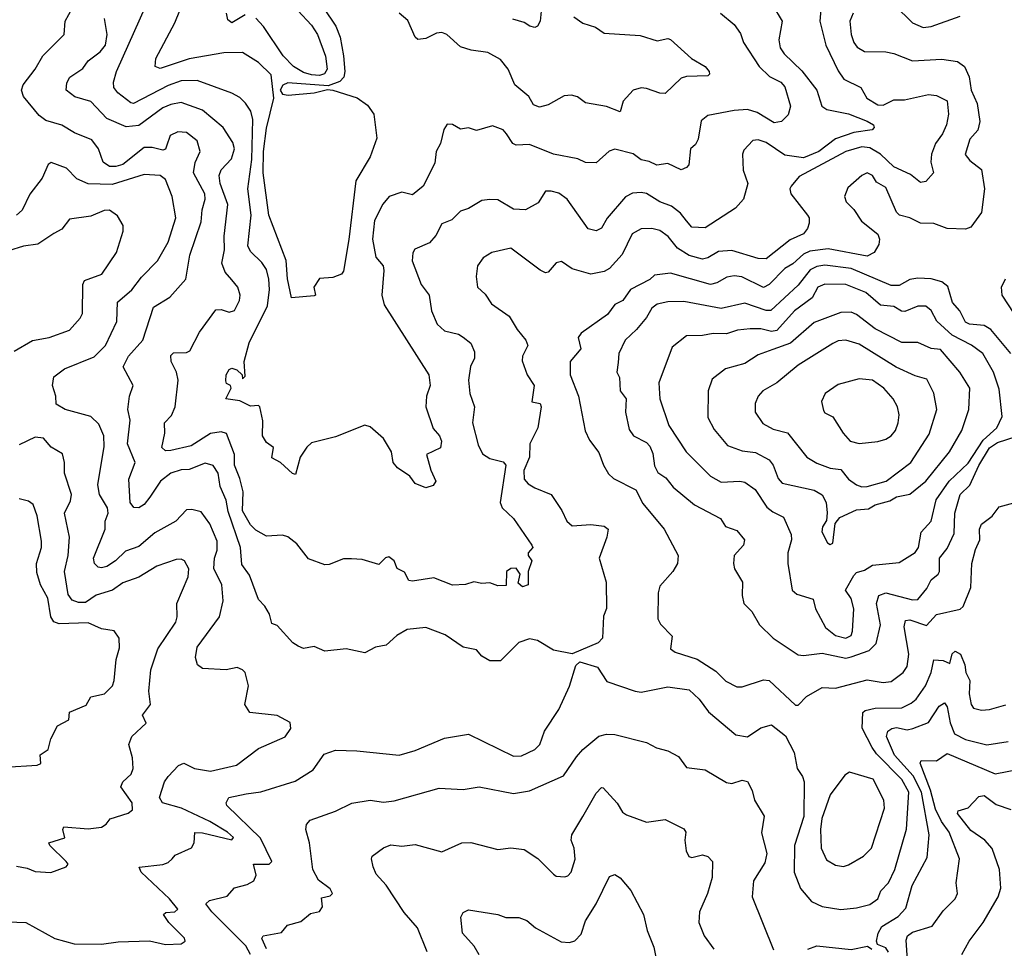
# Model space of a CAD drawing. Extents: x 1995148 to 2088947, y 769131 to 906009.
# Tile 222 of 256: x 2008977 to 2012680, y 831208 to 834700. Entities that reach past the tile are written whole.
import ezdxf

# ---------------------------------------------------------------- set-up
doc = ezdxf.new("R2010")
doc.units = 0

msp = doc.modelspace()

# ---------------------------------------------------------------- linework, layer by layer
at = {"layer": '0CON05XD'}
for points in [[(2011990.7, 834739.3), (2011986.2, 834695), (2012008.9, 834605), (2012055, 834508), (2012076.6, 834476.6), (2012141.2, 834445), (2012163.8, 834405), (2012205, 834380.5), (2012225, 834378.9), (2012265, 834398.9), (2012305, 834398.9), (2012395, 834418.5), (2012425.3, 834415.3), (2012465, 834395.8), (2012470.4, 834345), (2012462.7, 834305), (2012448.5, 834271.5), (2012421.4, 834235), (2012407.1, 834195), (2012404.3, 834165), (2012414, 834125), (2012385, 834092), (2012365, 834088), (2012327.8, 834117.8), (2012265, 834147.5), (2012214.4, 834195), (2012175, 834218.8), (2012145, 834222.5), (2012084.2, 834205), (2011909.3, 834110.7), (2011878.8, 834075), (2011873.8, 834065), (2011877.5, 834045), (2011940, 833965), (2011946.2, 833955), (2011946.2, 833935), (2011940, 833915), (2011924.6, 833895.4), (2011875, 833872.5), (2011845, 833848.6), (2011785, 833800.6), (2011755, 833801.8), (2011655, 833832.9), (2011605, 833828.2), (2011565, 833804.4), (2011545, 833799.5), (2011495, 833813.5), (2011450.8, 833840.8), (2011415.8, 833885), (2011385, 833908.1), (2011355, 833915.8), (2011315, 833914), (2011281.2, 833895), (2011242.6, 833817.4), (2011195, 833764.3), (2011175, 833752.9), (2011125, 833744), (2011055, 833764), (2011015, 833791.2), (2010995, 833786.7), (2010965, 833751.2), (2010955, 833748.8), (2010935, 833758), (2010825, 833840.8), (2010752.5, 833825), (2010720, 833805), (2010698.8, 833775), (2010693.8, 833735), (2010698.8, 833695), (2010727.9, 833667.9), (2010751.9, 833631.9), (2010818.6, 833585), (2010848.1, 833535), (2010880.8, 833495), (2010888, 833475), (2010868, 833435), (2010867.5, 833417.5), (2010886, 833365), (2010912, 833325), (2010903, 833263), (2010935, 833257.5), (2010938, 833245), (2010925.4, 833165), (2010895.9, 833105), (2010894.1, 833055.9), (2010872.9, 833005), (2010875, 832972.5), (2010890, 832955), (2010915, 832940), (2010975.5, 832915.5), (2011016, 832855), (2011034.4, 832815), (2011055, 832797.1), (2011125, 832801.9), (2011175.6, 832795.6), (2011190, 832785), (2011185.6, 832755), (2011156, 832675), (2011182.5, 832585), (2011183.9, 832486.1), (2011173, 832457), (2011168.8, 832375), (2011152.9, 832357.1), (2011055, 832315.8), (2010985, 832330), (2010925, 832365.8), (2010895, 832372), (2010855, 832358.8), (2010785, 832290), (2010745, 832288.8), (2010715, 832307.5), (2010695, 832331.2), (2010645, 832341.2), (2010577.4, 832387.4), (2010505, 832414.2), (2010435, 832407.1), (2010396.2, 832385), (2010355, 832348), (2010315, 832341.4), (2010275, 832320), (2010205, 832334), (2010125, 832326.2), (2010085, 832343.3), (2010045, 832336.2), (2010024.3, 832344.3), (2010005, 832356.7), (2009945, 832422.5), (2009925, 832430), (2009916.2, 832465), (2009898.8, 832495), (2009875, 832520), (2009842, 832612), (2009812.1, 832652.1), (2009808, 832715), (2009760.9, 832850.9), (2009753.8, 832893.8), (2009730.5, 832945), (2009723.5, 832995), (2009705, 833024.2), (2009675, 833033.1), (2009615, 833008.5), (2009585, 833007.5), (2009545, 832994.6), (2009506.2, 832965), (2009467.1, 832905), (2009445, 832877.8), (2009425, 832864.3), (2009406, 832866), (2009393.1, 832885), (2009388, 832972), (2009411.8, 833035), (2009383.1, 833105), (2009392.5, 833195), (2009383.8, 833235), (2009390, 833285), (2009403.3, 833325), (2009366, 833395), (2009386.7, 833435), (2009440, 833495), (2009480.9, 833619.1), (2009542.4, 833657.6), (2009602.5, 833725), (2009617.5, 833815), (2009659.1, 833940.9), (2009662.9, 833985), (2009674.3, 834025), (2009672.9, 834045), (2009631.1, 834125), (2009637.1, 834162.9), (2009655.7, 834205), (2009644.2, 834245), (2009605, 834275.6), (2009571.9, 834278.1), (2009543.3, 834265), (2009529.2, 834225), (2009525, 834213.3), (2009515, 834209.2), (2009475, 834219.7), (2009445, 834219.3), (2009365, 834156.5), (2009338.1, 834148.1), (2009315, 834148.9), (2009290.5, 834165), (2009273.8, 834215), (2009248.6, 834248.6), (2009183.3, 834275), (2009135, 834303.8), (2009075, 834320.8), (2009050.2, 834340.2), (2008991.3, 834411.3), (2008984.2, 834435), (2008990, 834455), (2009035, 834513.8), (2009064.2, 834565), (2009143.8, 834645), (2009148.6, 834695), (2009175.5, 834745)], [(2011808.1, 834755), (2011844.4, 834695), (2011832.7, 834625), (2011836.9, 834595), (2011852.5, 834572.5), (2011918.5, 834508.5), (2011975, 834435.7), (2011994.4, 834375), (2012013.3, 834363.3), (2012095, 834346.8), (2012165, 834319.4), (2012188, 834305), (2012191.2, 834295), (2012184, 834286), (2012114.1, 834275.9), (2012045, 834251.9), (2011982.5, 834205), (2011925, 834180.5), (2011855, 834190.4), (2011785, 834238.1), (2011755, 834248.1), (2011734.4, 834245.6), (2011700.6, 834209.4), (2011695.7, 834194.3), (2011697.8, 834135), (2011715.9, 834084.1), (2011700, 834025), (2011668.8, 833991.2), (2011555, 833918), (2011505, 833920.8), (2011484.6, 833944.6), (2011462.6, 833972.6), (2011428.7, 833998.7), (2011385, 834015.4), (2011335, 834047.3), (2011315, 834050.9), (2011282.2, 834047.8), (2011255.4, 834034.6), (2011186.4, 833953.6), (2011165, 833916.2), (2011145, 833906.2), (2011115, 833913.8), (2011035.8, 834025), (2011005, 834048), (2010975.8, 834055.8), (2010954.3, 834055.7), (2010927.7, 834012.3), (2010880, 833985), (2010835, 833987.5), (2010775, 834022.9), (2010745, 834024.4), (2010715, 834020), (2010665, 833990), (2010635, 833980), (2010602.3, 833947.7), (2010565, 833933.3), (2010541.7, 833888.3), (2010518.3, 833861.7), (2010463, 833837), (2010455.8, 833824.2), (2010453.2, 833793.2), (2010487.5, 833705), (2010516.7, 833665), (2010526, 833605), (2010547.1, 833555), (2010575, 833530), (2010627.3, 833517.3), (2010645, 833506.2), (2010674.1, 833484.1), (2010688, 833452), (2010687.7, 833427.7), (2010673.2, 833396.8), (2010665.6, 833345), (2010670, 833295), (2010688.1, 833245), (2010680, 833185), (2010701.8, 833101.8), (2010718.3, 833068.3), (2010745, 833050), (2010795, 833037.5), (2010805.5, 833025.5), (2010784, 832885), (2010792, 832865), (2010833.8, 832825), (2010903.3, 832725), (2010906.7, 832715), (2010890, 832695), (2010890, 832685), (2010903.3, 832665), (2010890, 832625), (2010890, 832575), (2010868.3, 832568.3), (2010851.7, 832581.7), (2010860, 832615), (2010845, 832637.5), (2010823.8, 832636.2), (2010807.5, 832625), (2010807, 832573), (2010775, 832571.2), (2010745, 832582.5), (2010715, 832580), (2010685, 832586.7), (2010653.3, 832576.7), (2010605, 832574), (2010535, 832602), (2010455, 832588.8), (2010441.2, 832591.2), (2010425, 832622.5), (2010397, 832637), (2010385.8, 832665.8), (2010365, 832680), (2010352.7, 832677.3), (2010328.3, 832651.7), (2010265, 832670), (2010225, 832673.3), (2010195, 832673.3), (2010141.7, 832651.7), (2010125, 832650), (2010063.4, 832673.4), (2010019.8, 832729.8), (2009985, 832755.8), (2009965, 832762.5), (2009905, 832758), (2009865, 832780.8), (2009845, 832801.4), (2009815, 832853.8), (2009817.4, 832925), (2009805.7, 832975.7), (2009785.6, 833025), (2009784.4, 833065), (2009755, 833144.2), (2009735, 833150), (2009695, 833144.4), (2009622, 833098), (2009545, 833080), (2009525, 833078.8), (2009511.2, 833091.2), (2009522.7, 833145), (2009522.2, 833185), (2009547.8, 833212.2), (2009561.9, 833245), (2009573.3, 833345), (2009566.4, 833375), (2009546.7, 833415), (2009545, 833437.5), (2009555, 833447.1), (2009605, 833448.6), (2009617.5, 833455), (2009654, 833525), (2009715, 833608.8), (2009735, 833611.2), (2009765, 833600), (2009785, 833606.7), (2009803.8, 833645), (2009806, 833665), (2009798, 833695), (2009775, 833722), (2009750.4, 833750.4), (2009737.5, 833785), (2009747.3, 833835), (2009746.4, 833886.4), (2009759.6, 834005), (2009731.3, 834085), (2009726.9, 834115), (2009734.7, 834135.3), (2009773.3, 834176.7), (2009785.5, 834215), (2009779.1, 834239.1), (2009741.9, 834295), (2009665, 834360.6), (2009585, 834388.5), (2009545, 834381.8), (2009515, 834368.9), (2009425, 834303.1), (2009377.3, 834297.3), (2009305, 834328.9), (2009245, 834393.3), (2009185, 834410.6), (2009152, 834435), (2009155, 834462.5), (2009165.5, 834484.5), (2009215, 834516.7), (2009234.6, 834545.4), (2009280.2, 834579.8), (2009300, 834605), (2009306.5, 834645), (2009295.7, 834705)], [(2011613.3, 834725), (2011665, 834682.5), (2011688.6, 834648.6), (2011699.2, 834615), (2011758.1, 834525), (2011797.1, 834487.1), (2011840, 834465), (2011855, 834448), (2011876, 834375), (2011867, 834343), (2011842.7, 834317.3), (2011815, 834313.1), (2011750.9, 834350.9), (2011715, 834362.2), (2011665, 834359.4), (2011565, 834340), (2011540.5, 834319.5), (2011528.7, 834251.3), (2011518.6, 834231.4), (2011500, 834215), (2011494, 834155), (2011485, 834144), (2011465, 834136), (2011415, 834160), (2011373, 834153), (2011345, 834167.5), (2011315, 834173.8), (2011285, 834196.2), (2011215, 834213.8), (2011194.2, 834205.8), (2011145, 834162.5), (2011105, 834164), (2011077, 834177), (2010985, 834194.4), (2010895, 834230.6), (2010845, 834228), (2010832, 834235), (2010808.3, 834271.7), (2010795, 834286), (2010755, 834301.2), (2010695, 834284), (2010665, 834293.8), (2010635, 834288.8), (2010605, 834306.7), (2010585, 834307.5), (2010572.3, 834287.7), (2010560, 834235), (2010543.8, 834205), (2010538.8, 834161.2), (2010494.2, 834075), (2010455, 834042), (2010415, 834052), (2010366.7, 834035), (2010343, 834007), (2010311.1, 833945), (2010304.4, 833875), (2010317, 833807), (2010343.8, 833775), (2010347.3, 833757.3), (2010339.1, 833665), (2010347.9, 833627.9), (2010515.7, 833365), (2010520.8, 833325), (2010507.5, 833285), (2010504.5, 833244.5), (2010532.8, 833162.8), (2010555.8, 833135), (2010564, 833115), (2010559.5, 833090.5), (2010507.5, 833065), (2010524, 833006), (2010542, 832965), (2010531.7, 832948.3), (2010505, 832940), (2010465, 832956.7), (2010443.9, 832983.9), (2010397.5, 833015), (2010381.2, 833035), (2010376, 833075), (2010345.4, 833125.4), (2010295, 833169.2), (2010275, 833175.8), (2010165, 833132), (2010075, 833108.8), (2010057, 833093), (2010032, 833055), (2010015, 832990), (2010003.6, 832993.6), (2009957.5, 833035), (2009925, 833052.5), (2009931.7, 833091.7), (2009905, 833110), (2009890.8, 833135), (2009891.7, 833191.7), (2009880, 833245), (2009875, 833250), (2009845, 833246.7), (2009805, 833267.5), (2009752.5, 833275), (2009772.5, 833315), (2009770, 833325), (2009755, 833332.5), (2009752, 833342), (2009754.3, 833365), (2009764.4, 833385.6), (2009775, 833390), (2009794.3, 833384.3), (2009813.3, 833365), (2009815, 833350), (2009825, 833360), (2009820.8, 833415), (2009840, 833485), (2009909.5, 833625), (2009916.3, 833686.3), (2009914.6, 833725), (2009905, 833760.8), (2009887.7, 833787.7), (2009845, 833828.8), (2009835, 833850), (2009847.3, 833965), (2009835.6, 834065), (2009850.3, 834175), (2009854.5, 834324.5), (2009846.5, 834356.5), (2009826.5, 834386.5), (2009805, 834407.5), (2009774.5, 834424.5), (2009645, 834471.5), (2009585, 834471.1), (2009535, 834453.4), (2009405, 834385.7), (2009395, 834387.5), (2009345.8, 834425), (2009331.4, 834445), (2009330, 834465), (2009341.8, 834505), (2009452.5, 834755)], [(2010120, 834745), (2010166.4, 834676.4), (2010182.2, 834635), (2010194.6, 834564.6), (2010200, 834505), (2010196.2, 834483.8), (2010181.5, 834468.5), (2010137.7, 834452.3), (2009985, 834462.9), (2009966.2, 834453.8), (2009957.1, 834435), (2009965, 834420.8), (2009986.4, 834416.4), (2010085, 834425.6), (2010135, 834438), (2010155, 834436), (2010246.5, 834406.5), (2010285, 834379.4), (2010309.5, 834345), (2010320.6, 834255), (2010295.5, 834185), (2010241.1, 834095), (2010215, 833873.3), (2010194.5, 833755), (2010186.9, 833743.1), (2010155, 833730.9), (2010105, 833727.5), (2010083.3, 833695), (2010090, 833665), (2010085, 833662.5), (2010000, 833655), (2009984.6, 833725.4), (2009979.5, 833795), (2009914.1, 833965), (2009893.4, 834125), (2009893.8, 834205), (2009905, 834292.5), (2009932.9, 834405), (2009923.5, 834493.5), (2009875, 834540), (2009815, 834576.9), (2009745, 834575.4), (2009615, 834552.9), (2009505, 834517.5), (2009486.7, 834525), (2009489.2, 834555), (2009561.1, 834688.9), (2009579.2, 834735)], [(2010940, 834745), (2010934.3, 834695), (2010924.1, 834675.9), (2010915, 834671.2), (2010895.9, 834675.9), (2010875, 834690), (2010832.3, 834702.3)], [(2012266.9, 834755), (2012335, 834688.1), (2012375, 834671.4)], [(2009825, 834719.1), (2009775, 834689.2), (2009759.4, 834699.4), (2009755.5, 834725)], [(2010022.9, 834735), (2010075, 834680), (2010097.2, 834645), (2010127.2, 834562.8), (2010133.1, 834515), (2010123.6, 834496.4), (2010105, 834490.9), (2010075, 834492.5), (2010045, 834502.4), (2010006.7, 834525), (2009968.5, 834565), (2009894.6, 834675), (2009865, 834706.2)], [(2011061.2, 834711.2), (2011095, 834687.1), (2011142.7, 834672.7), (2011175, 834650), (2011310.9, 834640.9), (2011375, 834621.2), (2011415, 834630), (2011425, 834626.2), (2011503.8, 834555), (2011555, 834523.8), (2011570, 834505), (2011571.2, 834495), (2011565, 834488.8), (2011485, 834486.7), (2011465, 834480.6), (2011405, 834423.3), (2011385, 834423.8), (2011335, 834442), (2011315, 834443.8), (2011285, 834436), (2011246.4, 834393.6), (2011235.8, 834354.2), (2011184.2, 834374.2), (2011105, 834387.5), (2011075, 834410.6), (2011053, 834417), (2011025, 834414.2), (2010965, 834380), (2010931.7, 834371.7), (2010910, 834380), (2010891.9, 834411.9), (2010839.2, 834455), (2010814.3, 834515), (2010785, 834550.8), (2010737.4, 834577.4), (2010675.8, 834585.8), (2010635, 834598.8), (2010583.3, 834645), (2010565, 834652), (2010545, 834650), (2010505, 834630), (2010475, 834626), (2010464.4, 834634.4), (2010437.2, 834697.2), (2010403.8, 834725)], [(2012111.4, 834725), (2012100, 834695), (2012104.2, 834645), (2012114.2, 834615), (2012127.3, 834597.3), (2012155, 834581.2), (2012235, 834579.2), (2012265, 834572.9), (2012335, 834545.6), (2012445, 834552.5), (2012505, 834543.3), (2012530.8, 834525), (2012548.9, 834485), (2012555.7, 834435), (2012578.6, 834385), (2012587.9, 834317.9), (2012581.4, 834285), (2012550.7, 834250.7), (2012533.6, 834193.6), (2012550.6, 834170.6), (2012595, 834137.5), (2012606.2, 834065), (2012594.1, 833975.9), (2012555, 833920), (2012535, 833913.3), (2012465.7, 833915.7), (2012415, 833934.2), (2012365, 833935.8), (2012325.5, 833955.5), (2012285.8, 833965.8), (2012275, 833976.2), (2012235, 834069.4), (2012200, 834090), (2012184.2, 834115), (2012165, 834124.3), (2012144, 834115), (2012092.3, 834067.7), (2012078.8, 834035), (2012086.2, 834015), (2012115, 833986.2), (2012143, 833943), (2012204.2, 833894.2), (2012211.2, 833875), (2012208.8, 833855), (2012191.2, 833825), (2012165, 833811.4), (2012018.5, 833838.5), (2011949.6, 833830.4), (2011925, 833818.5), (2011885, 833782.5), (2011855, 833764.6), (2011795.8, 833704.2), (2011775, 833693.6), (2011693.1, 833733.1)], [(2012375, 834671.4), (2012405, 834674.4), (2012515, 834713.1)], [(2008865, 831310.8), (2009000, 831305), (2009108.8, 831245), (2009182.5, 831225), (2009285, 831224), (2009347.7, 831232.3), (2009465, 831236), (2009525, 831223), (2009585, 831224.8), (2009599.1, 831235), (2009596.6, 831246.6), (2009538.6, 831305), (2009517.5, 831335), (2009527, 831343), (2009560, 831345), (2009572.5, 831355), (2009540, 831395), (2009434.3, 831495), (2009427, 831513), (2009515, 831524), (2009535, 831531.2), (2009550, 831545), (2009561.7, 831558.3), (2009623.9, 831586.1), (2009633.8, 831605), (2009636.1, 831643.9), (2009665, 831642.7), (2009775, 831616.7), (2009781.2, 831625), (2009759.2, 831645), (2009692.5, 831685), (2009585.9, 831735.9), (2009514.3, 831755), (2009502.9, 831775), (2009521.4, 831835), (2009535.8, 831855), (2009574.5, 831895.5), (2009595, 831904.2), (2009635, 831884.3), (2009695, 831874.4), (2009792.9, 831897.1), (2009875, 831960), (2009975, 832003.3), (2009997.5, 832035), (2009995, 832057.5), (2009945, 832083.3), (2009843.3, 832095), (2009823.3, 832125), (2009837.5, 832195), (2009825.7, 832245), (2009815, 832256.2), (2009795, 832263.8), (2009754.1, 832255.9), (2009665, 832261.2), (2009646.2, 832275), (2009638, 832302), (2009645, 832341.2), (2009729.1, 832455), (2009741.9, 832515), (2009737.1, 832575), (2009706.9, 832636.9), (2009710, 832675), (2009720, 832705), (2009719.8, 832739.8), (2009692.5, 832805), (2009659.7, 832849.7), (2009625, 832858.8), (2009605, 832856.7), (2009563.8, 832815), (2009485, 832771.1), (2009425, 832719.4), (2009375, 832702.1), (2009336.9, 832665), (2009305, 832643.6), (2009285, 832638.6), (2009272.1, 832642.1), (2009258.8, 832655), (2009254.4, 832675), (2009298, 832785), (2009299.1, 832815), (2009309.4, 832845), (2009306.9, 832865), (2009276.9, 832915), (2009270.7, 832950.7), (2009295.4, 833095), (2009293.8, 833135), (2009275, 833180), (2009245, 833208.5), (2009147.5, 833235), (2009113.8, 833255), (2009113.3, 833285), (2009100, 833325), (2009105, 833357.5), (2009145, 833388), (2009257.3, 833432.7), (2009300, 833475), (2009342.2, 833565), (2009345, 833638.8), (2009398.6, 833685), (2009435, 833732.5), (2009495, 833794), (2009535, 833863.3), (2009564.5, 833955), (2009551.2, 834035), (2009525, 834100), (2009505, 834114.2), (2009445, 834117.8), (2009325, 834081.2), (2009235, 834082.7), (2009192.4, 834102.4), (2009152.7, 834142.7), (2009095, 834163.3), (2009083.9, 834156.1), (2009061.2, 834105), (2009015.6, 834044.4), (2008986.4, 833983.6), (2008965, 833965.6)], [(2008956.6, 833453.4), (2009025.6, 833494.4), (2009087.5, 833505), (2009165, 833532.5), (2009205, 833577.5), (2009213.3, 833595), (2009214.3, 833705), (2009220.6, 833719.4), (2009286.2, 833743.8), (2009340.8, 833825), (2009366, 833905), (2009366.1, 833926.1), (2009345, 833963.3), (2009315, 833983.8), (2009295, 833983.3), (2009245, 833961.2), (2009165, 833950), (2009135, 833913.3), (2009105, 833896), (2009045, 833856.2), (2008991.3, 833848.7), (2008935, 833830.8)], [(2012705.4, 833445), (2012629.5, 833535), (2012605, 833550), (2012550, 833555), (2012535, 833563.3), (2012513.3, 833605), (2012485, 833636.7), (2012467.5, 833697.5), (2012445, 833714.4), (2012405, 833725.7), (2012355, 833728.1), (2012325, 833723.1), (2012285, 833701.1), (2012255, 833701.2), (2012104, 833765), (2012005, 833777.8), (2011975, 833772.5), (2011950.1, 833759.9), (2011905, 833701.5), (2011802.9, 833607.1), (2011785, 833606.7), (2011705, 833633.9), (2011615, 833614.6), (2011475, 833640.6), (2011415, 833639.6), (2011375, 833630.6), (2011355, 833615.8), (2011335, 833580.8), (2011297.1, 833535), (2011254.2, 833495), (2011230.8, 833445), (2011228.3, 833411.7), (2011222.5, 833375), (2011232.5, 833355), (2011236.2, 833305), (2011258, 833275), (2011255.5, 833225), (2011269.5, 833159.5), (2011285.5, 833135.5), (2011335, 833110.6), (2011347, 833097), (2011358.5, 833068.5), (2011365, 833023.3), (2011377.5, 832997.5), (2011407.8, 832977.8), (2011435, 832941.9), (2011515, 832875.8), (2011613.3, 832825), (2011631.2, 832795), (2011675, 832780), (2011703.8, 832745), (2011699.2, 832725), (2011664.4, 832685), (2011661.9, 832655), (2011665.8, 832635), (2011696, 832585), (2011694, 832535), (2011701.2, 832505), (2011731.2, 832475), (2011760, 832425), (2011811.4, 832375), (2011905, 832312.2), (2011925, 832308.9), (2011995, 832318.6), (2012085, 832300)], [(2011693.1, 833733.1), (2011665, 833737.5), (2011637.4, 833732.6), (2011599.4, 833710.6), (2011575, 833704.5), (2011425, 833747.1), (2011365, 833740), (2011347, 833723), (2011275, 833685.6), (2011245.7, 833645), (2011215, 833630), (2011188, 833592), (2011088.9, 833521.1), (2011078, 833505), (2011087.6, 833462.4), (2011047.5, 833415), (2011047.5, 833365), (2011079.4, 833285), (2011104.4, 833154.4), (2011119.7, 833119.7), (2011155, 833073.3), (2011172.5, 833025), (2011192.1, 832992.1), (2011210, 832975), (2011295, 832932), (2011321.1, 832881.1), (2011401.2, 832785), (2011453.3, 832685), (2011451.2, 832655), (2011434.3, 832625.7), (2011385, 832570), (2011378, 832545), (2011377.3, 832447.3), (2011387, 832427), (2011431.7, 832381.7), (2011424.3, 832334.3), (2011441.9, 832321.9), (2011525, 832295.7), (2011595, 832250), (2011632.8, 832212.8), (2011675, 832191.4), (2011695, 832192), (2011775, 832218), (2011795.9, 832215.9), (2011895, 832123.3), (2011905, 832122.5)], [(2012085, 832374.5), (2012104.2, 832385), (2012109.4, 832400.6), (2012114.4, 832484.4), (2012104.3, 832524.3), (2012083.3, 832555), (2012115, 832610), (2012125, 832621.2), (2012155, 832630), (2012185, 832649.2), (2012285, 832658.9), (2012345, 832696.5), (2012357.3, 832715), (2012367.3, 832772.7), (2012405.5, 832815), (2012423.8, 832895), (2012472.9, 832965), (2012545, 833032.3), (2012601.2, 833118.8), (2012651.9, 833165), (2012672.1, 833207.9), (2012660.7, 833310.7), (2012639.5, 833375), (2012600, 833445), (2012557, 833477), (2012483.8, 833513.8), (2012426.7, 833566.7), (2012405, 833607.1), (2012385, 833623.1), (2012355, 833623.1), (2012306.3, 833603.7), (2012293.8, 833603.8), (2012265, 833621.8), (2012215, 833627.5), (2012160, 833675), (2012085, 833704.5), (2012005, 833706.2), (2011979.4, 833695), (2011958, 833655), (2011890.9, 833605), (2011825, 833531.1), (2011805, 833528.2), (2011765, 833537.3), (2011725, 833538.1), (2011677, 833533), (2011635, 833518.6), (2011585, 833520.6), (2011545, 833513.1), (2011485, 833512), (2011431.3, 833468.7), (2011380.8, 833335), (2011384.2, 833275), (2011418.6, 833175), (2011484.3, 833075), (2011575, 832984.2), (2011615, 832961.9), (2011685.6, 832965.6), (2011705, 832960.8), (2011743.3, 832933.3), (2011787.4, 832867.4), (2011809.5, 832849.5), (2011850, 832830), (2011878.6, 832765), (2011880.6, 832745), (2011865.7, 832695), (2011866, 832655), (2011882.5, 832555), (2011899.8, 832539.8), (2011961.2, 832521.2), (2011970, 832485), (2012007.8, 832415), (2012045, 832384.4), (2012085, 832374.5)], [(2012717.9, 833595), (2012671.8, 833665), (2012670.5, 833695), (2012684.6, 833725.4)], [(2012025, 832726.7), (2012035, 832732.5), (2012043.9, 832806.1), (2012061.7, 832828.3), (2012125, 832857.5), (2012169.3, 832860.7), (2012195, 832876), (2012249.5, 832890.5), (2012275, 832905.8), (2012325, 832916), (2012385.3, 832964.7), (2012474.4, 833075), (2012520.8, 833155), (2012547.5, 833235), (2012551.1, 833315), (2012513.3, 833375), (2012440.7, 833460.7), (2012405, 833464.3), (2012355, 833486.9), (2012295, 833486.5), (2012195, 833537.9), (2012125, 833591.5), (2012105, 833600), (2012065, 833599.6), (2011965, 833562.1), (2011876.3, 833483.7), (2011809.2, 833460.8), (2011755, 833440.6), (2011705, 833408.1), (2011632.1, 833387.9), (2011581.7, 833348.3), (2011566, 833305), (2011565.8, 833205), (2011589.3, 833159.3), (2011639.1, 833099.1), (2011695, 833079.4), (2011745, 833073.3), (2011795.7, 833045), (2011811.1, 833025), (2011829.4, 832975), (2011845, 832958.1), (2011965, 832930.6), (2011995, 832914), (2012010.6, 832885), (2012014.3, 832845.7), (2012012.3, 832817.7), (2011996.1, 832793.9), (2011994.2, 832775), (2012015, 832733.3), (2012025, 832726.7)], [(2012145, 832943.3), (2012165, 832944.5), (2012236, 832965), (2012328.6, 833035), (2012398.1, 833141.9), (2012426.5, 833235), (2012415.5, 833295.5), (2012388.6, 833348.6), (2012345, 833360.6), (2012273.5, 833393.5), (2012135, 833480), (2012085, 833495.6), (2012055, 833492.9), (2012035, 833483.1), (2011905, 833401.9), (2011825.4, 833334.6), (2011772, 833305), (2011754.2, 833285), (2011743.2, 833256.8), (2011743.1, 833225), (2011772.2, 833182.2), (2011810.9, 833160.9), (2011865, 833146.7), (2011938, 833055), (2011975, 833032.5), (2012025.6, 833014.4), (2012065, 833009.4), (2012095, 832972.9), (2012125, 832950.8), (2012145, 832943.3)], [(2012135, 833107.1), (2012205, 833114.3), (2012235, 833122.5), (2012255, 833135.7), (2012271.5, 833155), (2012281.8, 833185), (2012284.4, 833215), (2012278.6, 833245), (2012262.5, 833275), (2012226.9, 833315), (2012185, 833344.5), (2012135, 833349.5), (2012055, 833328.8), (2012006.7, 833295), (2011993.3, 833265), (2012000.5, 833230.5), (2012005, 833222.5), (2012035, 833207.5), (2012074, 833145), (2012101.2, 833115), (2012135, 833107.1)], [(2008965, 831516.7), (2009005, 831510), (2009035, 831496.7), (2009093.6, 831493.6), (2009152.5, 831515), (2009158.8, 831525), (2009152.5, 831535), (2009090, 831595), (2009086.7, 831605), (2009146.4, 831623.6), (2009138.8, 831655), (2009142.5, 831665), (2009235, 831657.5), (2009285, 831664), (2009302.5, 831675), (2009317.5, 831695), (2009385, 831716.2), (2009401.2, 831728.8), (2009400, 831755), (2009357.5, 831815), (2009365, 831833.8), (2009396.6, 831863.4), (2009404.3, 831885), (2009401.2, 831925), (2009388, 831975), (2009398.8, 832005), (2009452.5, 832055), (2009438.8, 832085), (2009468.8, 832125), (2009462.5, 832175), (2009470, 832255), (2009496.9, 832335), (2009564.3, 832435), (2009570, 832455), (2009568.6, 832505), (2009610.5, 832605), (2009612.9, 832635), (2009597.5, 832665), (2009585, 832671.2), (2009565, 832670), (2009492.5, 832645), (2009425, 832604.2), (2009365, 832582.5), (2009326.7, 832555), (2009265, 832536.9), (2009225, 832509.1), (2009198.2, 832508.2), (2009175, 832517.1), (2009159.2, 832539.2), (2009145.4, 832625), (2009160, 832685), (2009164.4, 832755), (2009146, 832845), (2009168.3, 832891.7), (2009171.9, 832915), (2009146, 832995), (2009145.7, 833035.7), (2009137.7, 833067.7), (2009095, 833093.3), (2009066.2, 833126.2), (2009035, 833130), (2008975, 833101.9)], [(2012085, 832300), (2012105, 832304.2), (2012172, 832328), (2012198.6, 832355), (2012214.6, 832425), (2012199.6, 832505), (2012208.6, 832535), (2012235, 832545.4), (2012335, 832518.2), (2012355, 832520), (2012388.9, 832561.1), (2012405.5, 832594.5), (2012432, 832615), (2012437.1, 832625), (2012436.9, 832675), (2012465, 832711.4), (2012492, 832768), (2012494.7, 832845), (2012513.9, 832915), (2012550.5, 832949.5), (2012585, 833023.5), (2012625, 833090), (2012655, 833110), (2012725, 833132.9)], [(2008920.7, 831889.3), (2009043, 831897), (2009056.4, 831903.6), (2009053.9, 831936.1), (2009084.1, 831955.9), (2009094.2, 831995.8), (2009118.8, 832045), (2009162.5, 832067.5), (2009165, 832096.7), (2009226.9, 832123.1), (2009245, 832153.8), (2009296, 832165), (2009325.7, 832195), (2009332.9, 832215), (2009340, 832295), (2009352.3, 832337.7), (2009350.8, 832375), (2009332.5, 832402.5), (2009285, 832410), (2009235, 832432), (2009125, 832428.2), (2009105.5, 832435.5), (2009094.5, 832454.5), (2009083.1, 832525), (2009055.5, 832575), (2009042, 832622), (2009040, 832655), (2009058.5, 832715), (2009059.3, 832739.3), (2009043.1, 832835), (2009027.6, 832877.6), (2009010.3, 832890.3), (2008975, 832898)], [(2011905, 832122.5), (2011936.7, 832155), (2011995, 832188.9), (2012045, 832187.1), (2012165, 832217.9), (2012225, 832207.5), (2012255, 832212), (2012300, 832245), (2012315, 832267.5), (2012321.1, 832315), (2012303.3, 832416.7), (2012308.8, 832441.2), (2012325, 832443.3), (2012387.3, 832422.7), (2012425, 832463.3), (2012515, 832484.2), (2012525.8, 832494.2), (2012554.3, 832565.7), (2012558.6, 832655), (2012571.7, 832708.3), (2012588.9, 832745), (2012587.5, 832785), (2012595, 832803.3), (2012635, 832833.8), (2012661.4, 832868.6), (2012785, 832902.9)], [(2009845.3, 831185), (2009828.2, 831218.2), (2009699.5, 831345), (2009677.5, 831375), (2009691.3, 831388.7), (2009757.5, 831405), (2009784.4, 831435.6), (2009832.3, 831447.7), (2009857.7, 831462.3), (2009866.1, 831483.9), (2009856.7, 831525), (2009915.4, 831524.6), (2009925.6, 831534.4), (2009882.6, 831622.6), (2009756.2, 831745), (2009753.3, 831755), (2009763.3, 831775), (2009829.1, 831789.1), (2009883.6, 831796.4), (2010013, 831837), (2010080.9, 831879.1), (2010122.1, 831937.9), (2010165, 831952.9), (2010245, 831950.8), (2010405, 831934.4), (2010465, 831952), (2010575, 831999.2), (2010665, 832014), (2010835, 831931.4), (2010865, 831932), (2010915, 831956.2), (2010934, 831975), (2010951.4, 832025), (2011005, 832106.2), (2011045.4, 832194.6), (2011068.3, 832271.7), (2011084, 832286), (2011150, 832265), (2011185, 832212), (2011292.5, 832175), (2011315, 832172), (2011415, 832191.1), (2011495, 832180.9), (2011532.5, 832145), (2011567.4, 832097.4), (2011670.9, 832010.9), (2011715, 832004.2), (2011765, 832037.1), (2011805, 832048.5), (2011857.6, 832007.6), (2011890, 831945), (2011900.8, 831885), (2011922, 831855), (2011927.5, 831835), (2011926.5, 831703.5), (2011891.5, 831595), (2011890.5, 831495), (2011913.6, 831433.6), (2011955, 831384.3), (2011995, 831365.7), (2012065, 831354.4), (2012125, 831360.6), (2012175, 831373.5), (2012204.2, 831395), (2012216, 831425), (2012245.4, 831454.6), (2012268.2, 831505), (2012313.1, 831656.9), (2012321.3, 831795), (2012295, 831843.6), (2012199.4, 831939.4), (2012183, 831963), (2012146.2, 832036.2), (2012148.8, 832095), (2012157.3, 832102.7), (2012195, 832111.5), (2012295, 832113.3), (2012330.2, 832129.8), (2012348.6, 832145), (2012384.6, 832195.4), (2012405.4, 832245), (2012415, 832293.8), (2012450.9, 832290.9), (2012475, 832280), (2012484.2, 832315.8), (2012495, 832326.2), (2012515.6, 832315), (2012531.4, 832275), (2012535.7, 832245.7), (2012551.2, 832215), (2012548.6, 832165), (2012556, 832125), (2012565, 832112), (2012595, 832104.2), (2012625, 832106), (2012686.1, 832123.9)], [(2012244.3, 831194.3), (2012235, 831210), (2012203.3, 831223.3), (2012200, 831235), (2012205.8, 831265), (2012219.8, 831290.2), (2012281.7, 831328.3), (2012310.5, 831359.5), (2012333.3, 831445), (2012390.3, 831549.7), (2012397.9, 831635), (2012368.7, 831795), (2012337.4, 831857.4), (2012267.2, 831935), (2012237.3, 832005), (2012242.5, 832025), (2012257.5, 832035), (2012275, 832039.2), (2012315, 832030.5), (2012336.2, 832035), (2012395, 832057.5), (2012435, 832118.6), (2012455, 832132), (2012466, 832116), (2012476.7, 832056.7), (2012492.5, 832015), (2012534, 831994), (2012615, 831973.6), (2012695, 831986.7)], [(2009905.8, 831205.8), (2009887.5, 831245), (2009892.5, 831255), (2009961.7, 831268.3), (2009984.3, 831295.7), (2010035, 831308.8), (2010070.6, 831339.4), (2010105, 831346.7), (2010116.1, 831363.9), (2010112, 831398), (2010145, 831406.2), (2010153.8, 831415), (2010145, 831432), (2010100.8, 831465), (2010080, 831505), (2010067.5, 831605), (2010053.8, 831655), (2010056.1, 831673.9), (2010069.5, 831690.5), (2010165, 831724), (2010225.9, 831754.1), (2010295, 831766), (2010345, 831758), (2010385, 831762.5), (2010555, 831810), (2010645, 831806), (2010705, 831815.8), (2010835, 831790.8), (2010895, 831800), (2011023, 831857), (2011071.3, 831928.7), (2011095, 831956.2), (2011155, 832006), (2011184.1, 832014.1), (2011215, 832012.5), (2011335, 831982), (2011372.3, 831962.3), (2011415, 831951.2), (2011455, 831930), (2011485, 831888.8), (2011555, 831880), (2011635, 831832), (2011655, 831828), (2011695, 831841.2), (2011715, 831836.2), (2011732.3, 831802.3), (2011740.8, 831765), (2011777.5, 831705), (2011767, 831643), (2011786.7, 831565), (2011780, 831530), (2011737.7, 831462.3), (2011732.3, 831402.3), (2011812.7, 831202.7)], [(2012317.9, 831145), (2012311.5, 831238.5), (2012316.9, 831255), (2012335, 831269.5), (2012408.6, 831291.4), (2012450.7, 831349.3), (2012495, 831393.8), (2012504.2, 831415), (2012500, 831455), (2012511.4, 831545), (2012473.1, 831645), (2012444.2, 831685.8), (2012421.3, 831731.3), (2012402.8, 831802.8), (2012364.4, 831905), (2012367.5, 831915), (2012425, 831913.3), (2012465, 831940.8), (2012645.5, 831864.5), (2012775, 831890)], [(2012075, 831515.8), (2012095, 831522), (2012151.2, 831555), (2012181.4, 831585), (2012230, 831735), (2012227.5, 831765), (2012187.5, 831845), (2012098.8, 831871.2), (2012080.6, 831859.4), (2012025.5, 831785), (2011994.1, 831695.9), (2011988.7, 831655), (2011991.8, 831585), (2012011.4, 831541.4), (2012045, 831520.8), (2012075, 831515.8)], [(2010510, 831195), (2010473.8, 831285), (2010423.2, 831343.2), (2010355.8, 831445.8), (2010317.7, 831487.7), (2010306.2, 831515), (2010300, 831545), (2010303.3, 831555), (2010345, 831586.2), (2010372.7, 831597.3), (2010415, 831592), (2010465, 831599.2), (2010565, 831571.2), (2010640, 831605), (2010673.6, 831606.4), (2010775, 831580), (2010825, 831586.7), (2010875, 831580), (2010925.9, 831545.9), (2010985, 831486.7), (2010995, 831480), (2011027, 831477), (2011039.2, 831480.8), (2011051.2, 831495), (2011065.8, 831544.2), (2011062.5, 831585), (2011051.4, 831615), (2011054.2, 831635), (2011095.6, 831704.4), (2011145, 831791.2), (2011165, 831812.5), (2011171.7, 831811.7), (2011224.5, 831754.5), (2011245, 831720), (2011259.7, 831709.7), (2011335, 831683.1), (2011405, 831693.3), (2011475, 831657.5), (2011482.5, 831645), (2011478.8, 831615), (2011484, 831575), (2011494.1, 831554.1), (2011505, 831550), (2011545, 831560), (2011565, 831553.3), (2011583.3, 831535), (2011581.4, 831475), (2011564.2, 831415), (2011534.4, 831345.6), (2011531.2, 831305), (2011551.2, 831255), (2011588.1, 831205)], [(2012520.8, 831185), (2012548, 831235), (2012600.8, 831305), (2012657.9, 831402.1), (2012667.5, 831435), (2012662.5, 831505), (2012635, 831584.3), (2012607.1, 831615), (2012555, 831651.1), (2012504.2, 831715), (2012506.7, 831725), (2012545, 831737.1), (2012585, 831779.2), (2012605, 831782.5), (2012649.4, 831749.4), (2012705, 831730)], [(2011045, 831230), (2011065, 831236.2), (2011088.3, 831261.7), (2011105, 831311.2), (2011145.7, 831375), (2011195, 831478.8), (2011215, 831486), (2011235, 831473.8), (2011275.8, 831425.8), (2011323.3, 831335), (2011336.7, 831275), (2011362.3, 831212.3), (2011373.6, 831156.4)], [(2010705, 831183.8), (2010686.4, 831216.4), (2010642.9, 831265), (2010636.7, 831325), (2010645, 831342.5), (2010665, 831353.3), (2010775.5, 831335.5), (2010805, 831324.3), (2010855, 831324.4), (2010885, 831312.9), (2010916.7, 831285), (2011013.2, 831233.2), (2011045, 831230)], [(2011941.2, 831205), (2011975, 831217.1), (2012105, 831203.8), (2012166.4, 831216.4), (2012182.5, 831205)]]:
    msp.add_lwpolyline(points, dxfattribs=at)

doc.saveas('drawing.dxf')
